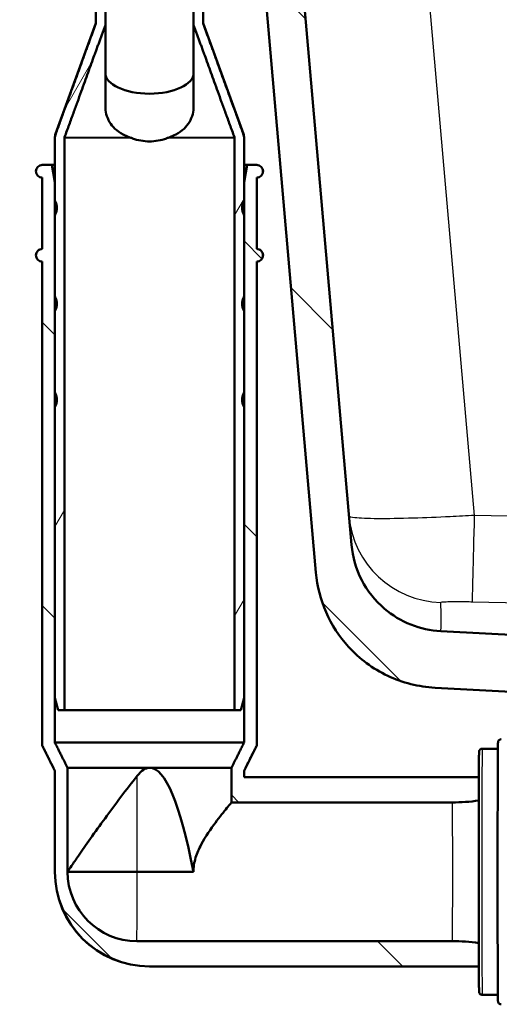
# Model space of a CAD drawing. Header units: millimetres. Extents: x 100 to 2000, y 93 to 2870.
# Tile 13 of 32: x 500 to 576, y 1499 to 1655. Entities that reach past the tile are written whole.
import ezdxf

# ---------------------------------------------------------------- set-up
doc = ezdxf.new("R2010")
doc.units = ezdxf.units.MM
doc.header["$LTSCALE"] = 10
for name, color, linetype, lineweight in [('Dimensions(ISO)', 7, 'Continuous', 25), ('Hatch', 7, 'Continuous', 9), ('Visible Edges(ISO)', 7, 'Continuous', 50), ('Visible Tangent Edges(ISO)', 7, 'Continuous', 25)]:
    doc.layers.add(name, color=color, linetype=linetype, lineweight=lineweight)
doc.styles.add('Text_3.5mm', font='arial.ttf', dxfattribs={"width": 0.9})
doc.dimstyles.new('KS-STANDARD', dxfattribs={"dimscale": 10, "dimtxt": 3.5, "dimasz": 2.5, "dimexe": 3.175, "dimexo": 0, "dimgap": 0.8, "dimtad": 1, "dimdec": 1, "dimrnd": 1e-08, "dimtxsty": 'Text_3.5mm', "dimcen": 0.09, "dimdle": 10, "dimclrd": 7, "dimclre": 7, "dimclrt": 7, "dimadec": 0, "dimazin": 2, "dimtfac": 0.714286, "dimtdec": 4, "dimtmove": 0, "dimatfit": 3, "dimfxl": 1, "dimtolj": 1, "dimlwd": 25, "dimlwe": 25, "dimarcsym": 0})
pattern_1 = [(135, (0, 0), (-22.45064, -22.45064), [])]

# ---------------------------------------------------------------- blocks, each defined once
blk = doc.blocks.new('*D11')
at = {"layer": 'Defpoints', "color": 0, "linetype": 'Continuous'}
for p in [(652.92, 2049.13), (400.52, 1756.84), (652.92, 1545.55)]:
    blk.add_point(p, dxfattribs=at)
at = {"layer": 'Dimensions(ISO)', "color": 7, "linetype": 'Continuous', "lineweight": 25}
for p, q in [((400.52, 1756.84), (400.52, 2080.88)), ((652.92, 1545.55), (652.92, 2080.88)), ((425.52, 2049.13), (627.92, 2049.13))]:
    blk.add_line(p, q, dxfattribs=at)
at = {"layer": 'Dimensions(ISO)', "color": 7, "linetype": 'Continuous'}
for points in [[(425.52, 2053.29), (425.52, 2044.96), (400.52, 2049.13)], [(627.92, 2053.29), (627.92, 2044.96), (652.92, 2049.13)]]:
    blk.add_solid(points, dxfattribs=at)
at = {"layer": 'Dimensions(ISO)', "color": 7, "linetype": 'Continuous', "lineweight": 25, "insert": (491.82, 2075), "char_height": 35, "attachment_point": 4, "style": 'Text_3.5mm'}
blk.add_mtext('\\A1;252', dxfattribs=at)

msp = doc.modelspace()

# ---------------------------------------------------------------- hatches: boundary and pattern name
at = {"layer": 'Hatch'}
h = msp.add_hatch(dxfattribs=at)
h.set_pattern_fill('ANSI31', color=256, scale=254, angle=90, style=0)
h.set_pattern_definition(pattern_1)
edge = h.paths.add_edge_path()
edge.add_line((529.11, 1729.85), (530.67, 1725.06))
edge.add_ellipse((435.56, 1694.16), major_axis=(30.9, -95.11), ratio=1, start_angle=86.8231, end_angle=90, ccw=False)
edge.add_ellipse((435.56, 1694.16), major_axis=(25.58, -96.67), ratio=1, start_angle=88.8178, end_angle=90, ccw=False)
edge.add_ellipse((435.56, 1694.16), major_axis=(23.58, -97.18), ratio=1, start_angle=88.4056, end_angle=90, ccw=False)
edge.add_line((533.36, 1715.03), (540.09, 1715.62))
edge.add_line((540.09, 1715.62), (540.03, 1716.22))
edge.add_line((540.03, 1716.22), (536.64, 1754.97))
edge.add_ellipse((535.15, 1754.84), major_axis=(-0.13, 1.49), ratio=1, start_angle=270, end_angle=355)
edge.add_line((535.15, 1756.34), (520.02, 1756.34))
edge.add_line((520.02, 1756.34), (520.02, 1750.34))
edge.add_line((520.02, 1750.34), (521.52, 1750.34))
edge.add_line((521.52, 1750.34), (525.52, 1750.34))
edge.add_ellipse((525.52, 1749.34), major_axis=(1, 0), ratio=1, start_angle=0, end_angle=90, ccw=False)
edge.add_line((526.52, 1749.34), (526.52, 1739.39))
edge.add_line((526.52, 1739.39), (528.81, 1730.85))
edge.add_ellipse((548.13, 1736.03), major_axis=(5.18, -19.32), ratio=1, start_angle=270, end_angle=273)
edge = h.paths.add_edge_path()
edge.add_line((592.92, 1540.65), (608.25, 1540.65))
edge.add_line((608.25, 1540.65), (608.12, 1542.59))
edge.add_ellipse((607.82, 1541.43), major_axis=(1.2, -0.04), ratio=1, start_angle=77.607, end_angle=90)
edge.add_line((607.86, 1542.63), (595.9, 1543.05))
edge.add_ellipse((595.91, 1543.15), major_axis=(-0.0999, 0.0035), ratio=1, start_angle=0, end_angle=90, ccw=False)
edge.add_line((595.81, 1543.15), (595.82, 1543.55))
edge.add_ellipse((595.92, 1543.55), major_axis=(0.0035, 0.0999), ratio=1, start_angle=2, end_angle=90, ccw=False)
edge.add_line((595.92, 1543.65), (608.04, 1543.65))
edge.add_line((608.04, 1543.65), (607.97, 1544.66))
edge.add_ellipse((606.98, 1544.59), major_axis=(-0.07, 0.998), ratio=1, start_angle=270, end_angle=341)
edge.add_line((607.24, 1545.55), (597.19, 1548.24))
edge.add_ellipse((597.45, 1549.21), major_axis=(-0.966, 0.259), ratio=1, start_angle=54.5, end_angle=90, ccw=False)
edge.add_line((596.68, 1548.57), (595.01, 1550.59))
edge.add_ellipse((595.78, 1551.23), major_axis=(-0.636, 0.772), ratio=1, start_angle=54.5, end_angle=90, ccw=False)
edge.add_line((594.79, 1551.16), (594.64, 1553.25))
edge.add_ellipse((591.15, 1553.01), major_axis=(-0.24, 3.49), ratio=1, start_angle=270, end_angle=353)
edge.add_line((591.33, 1556.51), (566.86, 1557.79))
edge.add_spline(control_points=[(566.86, 1557.79), (565.22, 1557.87), (563.62, 1558.23), (560.58, 1559.43), (559.17, 1560.28), (556.44, 1562.61), (555.21, 1564.15), (553.42, 1567.62), (552.87, 1569.51), (552.7, 1571.46)], knot_values=[-2.152597, -2.152597, -2.152597, -2.152597, -1.662265, -1.662265, -1.171933, -1.171933, -0.585967, -0.585967, 0, 0, 0, 0], degree=3, periodic=0)
edge.add_line((552.7, 1571.46), (542.3, 1690.32))
edge.add_line((542.3, 1690.32), (542.2, 1691.41))
edge.add_line((542.2, 1691.41), (542.18, 1691.71))
edge.add_line((542.18, 1691.71), (541.88, 1691.68))
edge.add_line((541.88, 1691.68), (538.79, 1691.41))
edge.add_line((538.79, 1691.41), (536.2, 1691.19))
edge.add_line((536.2, 1691.19), (547.06, 1567.05))
edge.add_spline(control_points=[(547.06, 1567.05), (547.25, 1564.88), (547.8, 1562.76), (549.55, 1558.77), (550.74, 1556.93), (553.97, 1553.39), (556.08, 1551.83), (560.79, 1549.6), (563.34, 1548.96), (565.94, 1548.82)], knot_values=[-2.870129, -2.870129, -2.870129, -2.870129, -2.216354, -2.216354, -1.562578, -1.562578, -0.781289, -0.781289, 0, 0, 0, 0], degree=3, periodic=0)
edge.add_line((565.94, 1548.82), (580.44, 1548.06))
edge.add_ellipse((579.92, 1538.08), major_axis=(9.99, -0.52), ratio=1, start_angle=37.8602, end_angle=90, ccw=False)
edge.add_ellipse((596.33, 1549.51), major_axis=(5.72, -8.21), ratio=1, start_angle=270, end_angle=302.2923)
edge.add_ellipse((592.92, 1540.15), major_axis=(0.143, 0.479), ratio=1, start_angle=16.5598, end_angle=90, ccw=False)
edge = h.paths.add_edge_path()
edge.add_line((712.92, 1540.65), (712.92, 1540.65))
edge.add_ellipse((712.92, 1540.15), major_axis=(0.5, 0), ratio=1, start_angle=16.5598, end_angle=90, ccw=False)
edge.add_ellipse((709.52, 1549.51), major_axis=(9.22, 3.88), ratio=1, start_angle=270, end_angle=302.2923)
edge.add_ellipse((725.93, 1538.08), major_axis=(5.72, 8.21), ratio=1, start_angle=37.8602, end_angle=90, ccw=False)
edge.add_line((725.41, 1548.06), (907.88, 1557.63))
edge.add_spline(control_points=[(907.88, 1557.63), (910.06, 1557.74), (912.2, 1558.21), (916.25, 1559.82), (918.13, 1560.95), (921.77, 1564.05), (923.41, 1566.11), (925.8, 1570.74), (926.53, 1573.26), (926.76, 1575.86)], knot_values=[-2.870129, -2.870129, -2.870129, -2.870129, -2.216354, -2.216354, -1.562578, -1.562578, -0.781289, -0.781289, 0, 0, 0, 0], degree=3, periodic=0)
edge.add_line((926.76, 1575.86), (937.87, 1702.88))
edge.add_ellipse((1037.49, 1694.16), major_axis=(8.72, 99.62), ratio=1, start_angle=77, end_angle=90, ccw=False)
edge.add_line((942.38, 1725.06), (943.94, 1729.85))
edge.add_ellipse((924.92, 1736.03), major_axis=(19.02, -6.18), ratio=1, start_angle=0, end_angle=3)
edge.add_line((944.23, 1730.85), (946.52, 1739.39))
edge.add_line((946.52, 1739.39), (946.52, 1749.34))
edge.add_ellipse((947.52, 1749.34), major_axis=(0, 1), ratio=1, start_angle=0, end_angle=90, ccw=False)
edge.add_line((947.52, 1750.34), (951.52, 1750.34))
edge.add_line((951.52, 1750.34), (953.02, 1750.34))
edge.add_line((953.02, 1750.34), (953.02, 1756.34))
edge.add_line((953.02, 1756.34), (937.9, 1756.34))
edge.add_ellipse((937.9, 1754.84), major_axis=(-1.5, 0), ratio=1, start_angle=270, end_angle=355)
edge.add_line((936.4, 1754.97), (921.12, 1580.26))
edge.add_spline(control_points=[(921.12, 1580.26), (920.98, 1578.64), (920.57, 1577.04), (919.26, 1574.05), (918.36, 1572.67), (915.94, 1570.02), (914.36, 1568.85), (910.82, 1567.18), (908.91, 1566.69), (906.96, 1566.59)], knot_values=[-2.152597, -2.152597, -2.152597, -2.152597, -1.662265, -1.662265, -1.171933, -1.171933, -0.585967, -0.585967, 0, 0, 0, 0], degree=3, periodic=0)
edge.add_line((906.96, 1566.59), (714.52, 1556.51))
edge.add_ellipse((714.7, 1553.01), major_axis=(-3.5, -0.18), ratio=1, start_angle=270, end_angle=353)
edge.add_line((711.21, 1553.25), (711.06, 1551.16))
edge.add_ellipse((710.06, 1551.23), major_axis=(-0.07, -0.998), ratio=1, start_angle=54.5, end_angle=90, ccw=False)
edge.add_line((710.84, 1550.59), (709.17, 1548.57))
edge.add_ellipse((708.4, 1549.21), major_axis=(-0.636, -0.772), ratio=1, start_angle=54.5, end_angle=90, ccw=False)
edge.add_line((708.66, 1548.24), (698.61, 1545.55))
edge.add_ellipse((698.87, 1544.59), major_axis=(-0.966, -0.259), ratio=1, start_angle=270, end_angle=341)
edge.add_line((697.87, 1544.66), (697.8, 1543.65))
edge.add_line((697.8, 1543.65), (709.93, 1543.65))
edge.add_ellipse((709.93, 1543.55), major_axis=(0.1, 0), ratio=1, start_angle=2, end_angle=90, ccw=False)
edge.add_line((710.03, 1543.55), (710.04, 1543.15))
edge.add_ellipse((709.94, 1543.15), major_axis=(0.0035, -0.0999), ratio=1, start_angle=0, end_angle=90, ccw=False)
edge.add_line((709.95, 1543.05), (697.99, 1542.63))
edge.add_ellipse((698.03, 1541.43), major_axis=(1.16, 0.3), ratio=1, start_angle=77.607, end_angle=90)
edge.add_line((697.73, 1542.59), (697.59, 1540.65))
edge.add_line((697.59, 1540.65), (712.92, 1540.65))
h = msp.add_hatch(dxfattribs=at)
h.set_pattern_fill('ANSI31', color=256, scale=254, angle=15, style=0)
h.set_pattern_definition([(60, (0, 0), (-27.4963, 15.875), [])])
edge = h.paths.add_edge_path()
edge.add_ellipse((529.78, 1683.44), major_axis=(0.2, 0), ratio=1, start_angle=270, end_angle=360)
edge.add_line((529.98, 1683.44), (529.98, 1685.04))
edge.add_ellipse((529.78, 1685.04), major_axis=(0, 0.2), ratio=1, start_angle=270, end_angle=360)
edge.add_line((529.78, 1685.24), (528.18, 1685.24))
edge.add_line((528.18, 1685.24), (527.68, 1685.24))
edge.add_line((527.68, 1685.24), (527.68, 1655.24))
edge.add_line((527.68, 1655.24), (527.68, 1653.81))
edge.add_spline(control_points=[(527.68, 1653.81), (529.89, 1647.74), (534.14, 1636.06)], knot_values=[0.212028, 0.212028, 0.212028, 2.040563, 2.040563, 2.040563], weights=[1.012567, 1.060473, 1.000021], degree=2, periodic=0)
edge.add_spline(control_points=[(534.14, 1636.06), (534.16, 1636.01), (534.17, 1635.95), (534.17, 1635.89)], knot_values=[-0.016372, -0.016372, -0.016372, -0.016372, 0, 0, 0, 0], degree=3, periodic=0)
edge.add_line((534.17, 1635.89), (534.17, 1545.24))
edge.add_line((534.17, 1545.24), (535.17, 1545.24))
edge.add_line((535.17, 1545.24), (535.67, 1547.24))
edge.add_line((535.67, 1547.24), (535.67, 1593.26))
edge.add_line((535.67, 1593.26), (535.67, 1595.64))
edge.add_line((535.67, 1595.64), (535.67, 1608.46))
edge.add_line((535.67, 1608.46), (535.67, 1610.84))
edge.add_line((535.67, 1610.84), (535.67, 1623.66))
edge.add_line((535.67, 1623.66), (535.67, 1626.04))
edge.add_line((535.67, 1626.04), (535.67, 1628.95))
edge.add_line((535.67, 1628.95), (535.67, 1635.89))
edge.add_spline(control_points=[(535.67, 1635.89), (535.67, 1636.11), (535.63, 1636.36), (535.55, 1636.57)], knot_values=[0, 0, 0, 0, 0.065486, 0.065486, 0.065486, 0.065486], degree=3, periodic=0)
edge.add_line((535.55, 1636.57), (529.18, 1654.08))
edge.add_line((529.18, 1654.08), (529.18, 1655.28))
edge.add_line((529.18, 1655.28), (529.18, 1657.24))
edge.add_line((529.18, 1657.24), (529.18, 1662.74))
edge.add_line((529.18, 1662.74), (529.18, 1664.74))
edge.add_line((529.18, 1664.74), (529.18, 1670.24))
edge.add_line((529.18, 1670.24), (529.18, 1672.24))
edge.add_line((529.18, 1672.24), (529.18, 1683.24))
edge.add_line((529.18, 1683.24), (529.78, 1683.24))
edge = h.paths.add_edge_path()
edge.add_ellipse((511.58, 1685.04), major_axis=(-0.2, 0), ratio=1, start_angle=270, end_angle=360)
edge.add_line((511.38, 1685.04), (511.38, 1683.44))
edge.add_ellipse((511.58, 1683.44), major_axis=(0, -0.2), ratio=1, start_angle=270, end_angle=360)
edge.add_line((511.58, 1683.24), (512.18, 1683.24))
edge.add_line((512.18, 1683.24), (512.18, 1679.27))
edge.add_line((512.18, 1679.27), (512.08, 1679.27))
edge.add_line((512.08, 1679.27), (512.08, 1679.21))
edge.add_line((512.08, 1679.21), (512.18, 1679.21))
edge.add_line((512.18, 1679.21), (512.18, 1676.95))
edge.add_line((512.18, 1676.95), (512.08, 1676.95))
edge.add_line((512.08, 1676.95), (512.08, 1676.89))
edge.add_line((512.08, 1676.89), (512.18, 1676.89))
edge.add_line((512.18, 1676.89), (512.18, 1676.33))
edge.add_line((512.18, 1676.33), (512.08, 1676.33))
edge.add_line((512.08, 1676.33), (512.08, 1676.27))
edge.add_line((512.08, 1676.27), (512.18, 1676.27))
edge.add_line((512.18, 1676.27), (512.18, 1674.32))
edge.add_line((512.18, 1674.32), (512.08, 1674.32))
edge.add_line((512.08, 1674.32), (512.08, 1674.26))
edge.add_line((512.08, 1674.26), (512.18, 1674.26))
edge.add_line((512.18, 1674.26), (512.18, 1673.64))
edge.add_line((512.18, 1673.64), (512.08, 1673.64))
edge.add_line((512.08, 1673.64), (512.08, 1673.59))
edge.add_line((512.08, 1673.59), (512.18, 1673.59))
edge.add_line((512.18, 1673.59), (512.18, 1672.24))
edge.add_line((512.18, 1672.24), (512.18, 1671.33))
edge.add_line((512.18, 1671.33), (512.08, 1671.33))
edge.add_line((512.08, 1671.33), (512.08, 1671.27))
edge.add_line((512.08, 1671.27), (512.18, 1671.27))
edge.add_line((512.18, 1671.27), (512.18, 1670.24))
edge.add_line((512.18, 1670.24), (512.18, 1664.74))
edge.add_line((512.18, 1664.74), (512.18, 1662.74))
edge.add_line((512.18, 1662.74), (512.18, 1657.24))
edge.add_line((512.18, 1657.24), (512.18, 1655.28))
edge.add_line((512.18, 1655.28), (512.18, 1654.08))
edge.add_spline(control_points=[(512.18, 1654.08), (509.86, 1647.71), (505.81, 1636.57)], knot_values=[1.18921, 1.18921, 1.18921, 2.735161, 2.735161, 2.735161], weights=[1.061668, 1.070924, 1.000031], degree=2, periodic=0)
edge.add_spline(control_points=[(505.81, 1636.57), (505.73, 1636.36), (505.68, 1636.11), (505.68, 1635.89)], knot_values=[-0.065486, -0.065486, -0.065486, -0.065486, 0, 0, 0, 0], degree=3, periodic=0)
edge.add_line((505.68, 1635.89), (505.68, 1628.95))
edge.add_line((505.68, 1628.95), (505.68, 1626.04))
edge.add_line((505.68, 1626.04), (505.68, 1623.66))
edge.add_line((505.68, 1623.66), (505.68, 1610.84))
edge.add_line((505.68, 1610.84), (505.68, 1608.46))
edge.add_line((505.68, 1608.46), (505.68, 1595.64))
edge.add_line((505.68, 1595.64), (505.68, 1593.26))
edge.add_line((505.68, 1593.26), (505.68, 1547.24))
edge.add_line((505.68, 1547.24), (506.18, 1545.24))
edge.add_line((506.18, 1545.24), (507.19, 1545.24))
edge.add_line((507.19, 1545.24), (507.19, 1635.89))
edge.add_spline(control_points=[(507.19, 1635.89), (507.19, 1635.95), (507.2, 1636.01), (507.22, 1636.06)], knot_values=[0, 0, 0, 0, 0.016372, 0.016372, 0.016372, 0.016372], degree=3, periodic=0)
edge.add_spline(control_points=[(507.22, 1636.06), (511.47, 1647.74), (513.68, 1653.81)], knot_values=[0.000317, 0.000317, 0.000317, 1.828851, 1.828851, 1.828851], weights=[1.000021, 1.060473, 1.012567], degree=2, periodic=0)
edge.add_line((513.68, 1653.81), (513.68, 1655.24))
edge.add_line((513.68, 1655.24), (513.68, 1657.24))
edge.add_line((513.68, 1657.24), (513.68, 1662.74))
edge.add_line((513.68, 1662.74), (513.68, 1664.74))
edge.add_line((513.68, 1664.74), (513.68, 1670.24))
edge.add_line((513.68, 1670.24), (513.68, 1672.24))
edge.add_line((513.68, 1672.24), (513.68, 1685.24))
edge.add_line((513.68, 1685.24), (511.58, 1685.24))
h = msp.add_hatch(dxfattribs=at)
h.set_pattern_fill('ANSI31', color=256, scale=254, angle=90, style=0)
h.set_pattern_definition(pattern_1)
edge = h.paths.add_edge_path()
edge.add_spline(control_points=[(503.68, 1631.65), (503.56, 1631.65), (503.42, 1631.62), (503.19, 1631.53), (503.06, 1631.45), (502.89, 1631.27), (502.81, 1631.15), (502.71, 1630.92), (502.68, 1630.77), (502.68, 1630.65), (502.68, 1630.53), (502.71, 1630.38), (502.81, 1630.15), (502.89, 1630.03), (503.06, 1629.86), (503.19, 1629.77), (503.42, 1629.68), (503.56, 1629.65), (503.68, 1629.65)], knot_values=[0.444351, 0.444351, 0.444351, 0.444351, 0.481389, 0.481389, 0.518421, 0.518421, 0.555446, 0.555446, 0.592467, 0.592467, 0.592467, 0.629488, 0.629488, 0.666514, 0.666514, 0.703546, 0.703546, 0.740583, 0.740583, 0.740583, 0.740583], degree=3, periodic=0)
edge.add_line((503.68, 1629.65), (503.68, 1618.35))
edge.add_spline(control_points=[(503.68, 1618.35), (503.56, 1618.35), (503.42, 1618.32), (503.19, 1618.23), (503.06, 1618.15), (502.89, 1617.97), (502.81, 1617.85), (502.71, 1617.62), (502.68, 1617.47), (502.68, 1617.35), (502.68, 1617.23), (502.71, 1617.08), (502.81, 1616.85), (502.89, 1616.73), (503.06, 1616.56), (503.19, 1616.47), (503.42, 1616.38), (503.56, 1616.35), (503.68, 1616.35)], knot_values=[0.444351, 0.444351, 0.444351, 0.444351, 0.481389, 0.481389, 0.518421, 0.518421, 0.555446, 0.555446, 0.592467, 0.592467, 0.592467, 0.629488, 0.629488, 0.666514, 0.666514, 0.703546, 0.703546, 0.740583, 0.740583, 0.740583, 0.740583], degree=3, periodic=0)
edge.add_line((503.68, 1616.35), (503.68, 1539.65))
edge.add_line((503.68, 1539.65), (505.68, 1535.65))
edge.add_line((505.68, 1535.65), (505.68, 1519.65))
edge.add_ellipse((520.68, 1519.65), major_axis=(0, -14.99), ratio=1, start_angle=270, end_angle=359.9954)
edge.add_line((520.68, 1504.66), (572.89, 1504.65))
edge.add_line((572.89, 1504.65), (572.89, 1504.65))
edge.add_spline(control_points=[(572.89, 1504.65), (572.89, 1505.51), (572.88, 1506.48), (572.88, 1507.81), (572.88, 1508.08), (572.88, 1508.36)], knot_values=[1.303196, 1.303196, 1.303196, 1.303196, 1.71709, 1.71709, 1.820704, 1.820704, 1.820704, 1.820704], degree=3, periodic=0)
edge.add_line((572.88, 1508.36), (572.88, 1508.36))
edge.add_spline(control_points=[(572.88, 1508.36), (571.45, 1508.56), (570.04, 1508.65), (568.71, 1508.65)], knot_values=[8.487344, 8.487344, 8.487344, 8.487344, 8.885908, 8.885908, 8.885908, 8.885908], degree=3, periodic=0)
edge.add_line((568.71, 1508.65), (518.68, 1508.66))
edge.add_ellipse((518.68, 1519.65), major_axis=(-10.99, 0), ratio=1, start_angle=0.0064, end_angle=90, ccw=False)
edge.add_line((507.69, 1519.65), (507.69, 1519.66))
edge.add_line((507.69, 1519.66), (507.69, 1536.12))
edge.add_line((507.69, 1536.12), (505.68, 1540.12))
edge.add_line((505.68, 1540.12), (505.68, 1547.24))
edge.add_line((505.68, 1547.24), (505.68, 1593.26))
edge.add_spline(control_points=[(505.68, 1593.26), (505.73, 1593.34), (505.76, 1593.42), (505.91, 1593.78), (505.98, 1594.14), (505.98, 1594.76), (505.91, 1595.12), (505.76, 1595.48), (505.73, 1595.56), (505.68, 1595.64)], knot_values=[0.623432, 0.623432, 0.623432, 0.623432, 0.648033, 0.648033, 0.740583, 0.740583, 0.833133, 0.833133, 0.857735, 0.857735, 0.857735, 0.857735], degree=3, periodic=0)
edge.add_line((505.68, 1595.64), (505.68, 1608.46))
edge.add_spline(control_points=[(505.68, 1608.46), (505.73, 1608.54), (505.76, 1608.62), (505.91, 1608.98), (505.98, 1609.34), (505.98, 1609.96), (505.91, 1610.32), (505.76, 1610.68), (505.73, 1610.76), (505.68, 1610.84)], knot_values=[0.623432, 0.623432, 0.623432, 0.623432, 0.648033, 0.648033, 0.740583, 0.740583, 0.833133, 0.833133, 0.857735, 0.857735, 0.857735, 0.857735], degree=3, periodic=0)
edge.add_line((505.68, 1610.84), (505.68, 1623.66))
edge.add_spline(control_points=[(505.68, 1623.66), (505.73, 1623.74), (505.76, 1623.82), (505.91, 1624.18), (505.98, 1624.54), (505.98, 1625.16), (505.91, 1625.52), (505.76, 1625.88), (505.73, 1625.96), (505.68, 1626.04)], knot_values=[0.623432, 0.623432, 0.623432, 0.623432, 0.648033, 0.648033, 0.740583, 0.740583, 0.833133, 0.833133, 0.857735, 0.857735, 0.857735, 0.857735], degree=3, periodic=0)
edge.add_line((505.68, 1626.04), (505.68, 1628.95))
edge.add_line((505.68, 1628.95), (505.21, 1631.65))
edge.add_line((505.21, 1631.65), (503.68, 1631.65))
edge = h.paths.add_edge_path()
edge.add_spline(control_points=[(537.67, 1629.65), (537.8, 1629.65), (537.94, 1629.68), (538.17, 1629.77), (538.29, 1629.86), (538.47, 1630.03), (538.55, 1630.15), (538.65, 1630.38), (538.67, 1630.53), (538.67, 1630.65), (538.67, 1630.77), (538.65, 1630.92), (538.55, 1631.15), (538.47, 1631.27), (538.29, 1631.45), (538.17, 1631.53), (537.94, 1631.62), (537.8, 1631.65), (537.67, 1631.65)], knot_values=[0.444351, 0.444351, 0.444351, 0.444351, 0.481389, 0.481389, 0.518421, 0.518421, 0.555446, 0.555446, 0.592467, 0.592467, 0.592467, 0.629488, 0.629488, 0.666514, 0.666514, 0.703546, 0.703546, 0.740583, 0.740583, 0.740583, 0.740583], degree=3, periodic=0)
edge.add_line((537.67, 1631.65), (536.15, 1631.65))
edge.add_line((536.15, 1631.65), (535.67, 1628.95))
edge.add_line((535.67, 1628.95), (535.67, 1626.04))
edge.add_spline(control_points=[(535.67, 1626.04), (535.63, 1625.96), (535.6, 1625.88), (535.45, 1625.52), (535.37, 1625.16), (535.37, 1624.54), (535.45, 1624.18), (535.6, 1623.82), (535.63, 1623.74), (535.67, 1623.66)], knot_values=[0.623432, 0.623432, 0.623432, 0.623432, 0.648033, 0.648033, 0.740583, 0.740583, 0.833133, 0.833133, 0.857735, 0.857735, 0.857735, 0.857735], degree=3, periodic=0)
edge.add_line((535.67, 1623.66), (535.67, 1610.84))
edge.add_spline(control_points=[(535.67, 1610.84), (535.63, 1610.76), (535.6, 1610.68), (535.45, 1610.32), (535.37, 1609.96), (535.37, 1609.34), (535.45, 1608.98), (535.6, 1608.62), (535.63, 1608.54), (535.67, 1608.46)], knot_values=[0.623432, 0.623432, 0.623432, 0.623432, 0.648033, 0.648033, 0.740583, 0.740583, 0.833133, 0.833133, 0.857735, 0.857735, 0.857735, 0.857735], degree=3, periodic=0)
edge.add_line((535.67, 1608.46), (535.67, 1595.64))
edge.add_spline(control_points=[(535.67, 1595.64), (535.63, 1595.56), (535.6, 1595.48), (535.45, 1595.12), (535.37, 1594.76), (535.37, 1594.14), (535.45, 1593.78), (535.6, 1593.42), (535.63, 1593.34), (535.67, 1593.26)], knot_values=[0.623432, 0.623432, 0.623432, 0.623432, 0.648033, 0.648033, 0.740583, 0.740583, 0.833133, 0.833133, 0.857735, 0.857735, 0.857735, 0.857735], degree=3, periodic=0)
edge.add_line((535.67, 1593.26), (535.67, 1547.24))
edge.add_line((535.67, 1547.24), (535.67, 1540.12))
edge.add_line((535.67, 1540.12), (533.67, 1536.12))
edge.add_line((533.67, 1536.12), (533.67, 1530.65))
edge.add_line((533.67, 1530.65), (568.71, 1530.65))
edge.add_spline(control_points=[(568.71, 1530.65), (570.04, 1530.65), (571.45, 1530.74), (572.88, 1530.94)], knot_values=[8.885991, 8.885991, 8.885991, 8.885991, 9.284555, 9.284555, 9.284555, 9.284555], degree=3, periodic=0)
edge.add_line((572.88, 1530.94), (572.88, 1530.94))
edge.add_spline(control_points=[(572.88, 1530.94), (572.88, 1532.33), (572.89, 1533.59), (572.89, 1534.65), (572.89, 1534.65), (572.89, 1534.65)], knot_values=[4.22788, 4.22788, 4.22788, 4.22788, 4.744987, 4.744987, 4.745124, 4.745124, 4.745124, 4.745124], degree=3, periodic=0)
edge.add_line((572.89, 1534.65), (535.67, 1534.65))
edge.add_line((535.67, 1534.65), (535.67, 1535.65))
edge.add_line((535.67, 1535.65), (537.67, 1539.65))
edge.add_line((537.67, 1539.65), (537.67, 1616.35))
edge.add_spline(control_points=[(537.67, 1616.35), (537.8, 1616.35), (537.94, 1616.38), (538.17, 1616.47), (538.29, 1616.56), (538.47, 1616.73), (538.55, 1616.85), (538.65, 1617.08), (538.67, 1617.23), (538.67, 1617.35), (538.67, 1617.47), (538.65, 1617.62), (538.55, 1617.85), (538.47, 1617.97), (538.29, 1618.15), (538.17, 1618.23), (537.94, 1618.32), (537.8, 1618.35), (537.67, 1618.35)], knot_values=[0.444351, 0.444351, 0.444351, 0.444351, 0.481389, 0.481389, 0.518421, 0.518421, 0.555446, 0.555446, 0.592467, 0.592467, 0.592467, 0.629488, 0.629488, 0.666514, 0.666514, 0.703546, 0.703546, 0.740583, 0.740583, 0.740583, 0.740583], degree=3, periodic=0)
edge.add_line((537.67, 1618.35), (537.67, 1629.65))

# ---------------------------------------------------------------- linework, layer by layer
at = {"layer": 'Visible Edges(ISO)'}
for p, q in [((552.7, 1571.46), (542.18, 1691.71)), ((536.2, 1691.19), (547.06, 1567.05)), ((513.68, 1653.81), (513.68, 1685.24)), ((527.68, 1685.24), (527.68, 1653.81)), ((529.18, 1654.08), (529.18, 1683.24)), ((512.18, 1671.27), (512.18, 1654.08)), ((512.18, 1654.1), (505.8, 1636.57)), ((529.18, 1654.1), (535.56, 1636.57)), ((513.68, 1653.81), (513.68, 1641.03)), ((527.68, 1641.03), (527.68, 1653.81)), ((505.68, 1635.89), (505.68, 1547.24)), ((505.68, 1628.98), (505.68, 1635.89)), ((507.19, 1545.24), (507.19, 1635.89)), ((534.17, 1635.89), (534.17, 1545.24)), ((535.67, 1547.24), (535.67, 1635.89)), ((535.68, 1628.98), (535.68, 1635.89)), ((505.21, 1631.65), (503.68, 1631.65)), ((503.68, 1631.65), (503.68, 1631.65)), ((505.68, 1628.95), (505.21, 1631.65)), ((505.21, 1631.65), (505.68, 1631.65)), ((536.15, 1631.65), (535.67, 1628.95)), ((535.68, 1631.65), (536.15, 1631.65)), ((537.67, 1631.65), (536.15, 1631.65)), ((537.67, 1631.65), (537.68, 1631.65)), ((503.68, 1629.65), (503.68, 1618.35)), ((503.68, 1629.65), (503.68, 1629.65)), ((503.68, 1629.65), (503.68, 1618.35)), ((505.68, 1626.04), (505.68, 1628.95)), ((535.67, 1628.95), (535.67, 1626.04)), ((537.67, 1618.35), (537.67, 1629.65)), ((537.67, 1629.65), (537.68, 1629.65)), ((537.68, 1629.65), (537.68, 1618.35)), ((505.68, 1610.84), (505.68, 1623.66)), ((535.67, 1623.66), (535.67, 1610.84)), ((503.68, 1618.35), (503.68, 1618.35)), ((537.67, 1618.35), (537.68, 1618.35)), ((503.68, 1616.35), (503.68, 1539.65)), ((503.68, 1616.35), (503.68, 1616.35)), ((503.68, 1616.35), (503.68, 1539.65)), ((537.67, 1539.65), (537.67, 1616.35)), ((537.67, 1616.35), (537.68, 1616.35)), ((537.68, 1616.35), (537.68, 1539.65)), ((505.68, 1595.64), (505.68, 1608.46)), ((535.67, 1608.46), (535.67, 1595.64)), ((505.68, 1540.12), (505.68, 1593.26)), ((535.67, 1593.26), (535.67, 1540.12)), ((591.33, 1556.51), (566.86, 1557.79)), ((565.94, 1548.82), (580.44, 1548.06)), ((505.68, 1547.24), (506.18, 1545.24)), ((506.18, 1545.24), (505.68, 1547.22)), ((535.17, 1545.24), (535.67, 1547.24)), ((535.18, 1545.24), (535.67, 1547.22)), ((506.18, 1545.24), (507.19, 1545.24)), ((506.18, 1545.24), (506.18, 1545.24)), ((534.17, 1545.24), (507.19, 1545.24)), ((534.17, 1545.24), (535.17, 1545.24)), ((535.18, 1545.24), (535.17, 1545.24)), ((505.68, 1540.12), (535.67, 1540.12)), ((503.68, 1539.65), (503.68, 1539.65)), ((505.68, 1535.65), (503.68, 1539.65)), ((535.68, 1535.65), (537.68, 1539.65)), ((537.67, 1539.65), (537.68, 1539.65)), ((573.42, 1539.15), (575.91, 1539.15)), ((505.68, 1535.65), (505.68, 1519.65)), ((505.68, 1535.65), (505.68, 1535.65)), ((505.68, 1535.65), (505.68, 1519.65)), ((507.69, 1519.66), (507.69, 1536.12)), ((507.69, 1536.12), (520.72, 1536.12)), ((520.72, 1536.12), (533.67, 1536.12)), ((533.67, 1536.12), (533.67, 1530.65)), ((535.67, 1534.65), (535.67, 1535.65)), ((535.67, 1535.65), (535.68, 1535.65)), ((535.68, 1535.65), (535.68, 1534.65)), ((535.68, 1534.65), (572.89, 1534.65)), ((507.69, 1519.65), (518.71, 1519.65)), ((527.64, 1519.65), (518.71, 1519.65)), ((520.68, 1504.65), (572.89, 1504.65)), ((573.42, 1500.15), (575.91, 1500.15))]:
    msp.add_line(p, q, dxfattribs=at)
for centre, radius, start, end in [((507.68, 1635.89), 2, 160, 180), ((533.68, 1635.89), 2, 0, 20), ((503.68, 1630.65), 1, 90, 270), ((537.68, 1630.65), 1, 270, 90), ((503.68, 1617.35), 1, 90, 270), ((537.68, 1617.35), 1, 270, 90), ((520.68, 1519.65), 14.99, 180, 269.9954), ((520.68, 1519.65), 15, 180, 270), ((518.68, 1519.65), 10.99, 180, 269.9936)]:
    msp.add_arc(centre, radius, start, end, dxfattribs=at)
for centre, major_axis, ratio, start_param, end_param in [((520.68, 1646.21), (7, 0), 0.466308, 3.141593, 6.283185), ((520.68, 1429.05), (0.04, 107.07), 0.121417, 0.000045, 0.154505), ((520.68, 1429.05), (0.04, 107.07), 0.121417, 5.721161, 6.283231), ((520.68, 1519.65), (15, 15), 0.001512, 0.001512, 0.025157)]:
    msp.add_ellipse(centre, major_axis=major_axis, ratio=ratio, start_param=start_param, end_param=end_param, dxfattribs=at)
for points, weights in [([(512.18, 1654.08), (509.86, 1647.71), (505.81, 1636.57)], [1.06166769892, 1.07092393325, 1.0000306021]), ([(535.55, 1636.57), (531.5, 1647.71), (529.18, 1654.08)], [1.0000306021, 1.07092393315, 1.06166769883]), ([(507.22, 1636.06), (511.47, 1647.74), (513.68, 1653.81)], [1.00002093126, 1.06047297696, 1.0125668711]), ([(527.68, 1653.81), (529.89, 1647.74), (534.14, 1636.06)], [1.0125668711, 1.06047297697, 1.00002093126]), ([(507.69, 1536.12), (506.76, 1537.98), (505.68, 1540.12)], [1, 1.00256293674, 1]), ([(535.67, 1540.12), (534.6, 1537.98), (533.67, 1536.12)], [1, 1.00256293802, 1]), ([(503.68, 1539.65), (504.75, 1537.53), (505.68, 1535.65)], [1, 1.00196010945, 1]), ([(535.67, 1535.65), (536.61, 1537.53), (537.67, 1539.65)], [1, 1.00196010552, 1]), ([(572.89, 1534.65), (554.28, 1534.65), (535.67, 1534.65)], [0.999979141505, 0.999976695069, 0.999988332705]), ([(533.67, 1530.65), (551.19, 1530.65), (568.71, 1530.65)], [0.999990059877, 0.999983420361, 1]), ([(507.69, 1519.65), (507.69, 1519.66), (507.69, 1519.66)], [1.00000153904, 1.00000391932, 1.00000629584]), ([(568.71, 1508.65), (543.69, 1508.66), (518.68, 1508.66)], [1, 0.999976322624, 1]), ([(520.68, 1504.66), (546.78, 1504.65), (572.89, 1504.65)], [1, 0.999975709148, 0.999979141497])]:
    msp.add_rational_spline(points, weights, degree=2, dxfattribs=at)
for points, knots in [([(513.68, 1641.03), (513.68, 1640.57), (513.73, 1640.13), (514.06, 1638.8), (514.54, 1638.01), (515.55, 1637.06), (516.01, 1636.74), (516.81, 1636.32), (517.13, 1636.18), (517.46, 1636.06)], [2.1653444, 2.1653444, 2.1653444, 2.1653444, 2.3102214, 2.3102214, 2.6235041, 2.6235041, 2.7983224, 2.7983224, 2.9026922, 2.9026922, 2.9026922, 2.9026922]), ([(527.68, 1641.03), (527.68, 1640.57), (527.63, 1640.13), (527.3, 1638.8), (526.81, 1638.01), (525.81, 1637.06), (525.35, 1636.74), (524.54, 1636.32), (524.22, 1636.18), (523.9, 1636.06)], [0.1684056, 0.1684056, 0.1684056, 0.1684056, 0.3132826, 0.3132826, 0.6265653, 0.6265653, 0.8013836, 0.8013836, 0.9057534, 0.9057534, 0.9057534, 0.9057534]), ([(520.68, 1635.39), (519.79, 1635.39), (518.85, 1635.54), (517.96, 1635.87), (517.94, 1635.88), (517.92, 1635.89)], [1.1326138, 1.1326138, 1.1326138, 1.1326138, 1.3984488, 1.3984488, 1.4049891, 1.4049891, 1.4049891, 1.4049891]), ([(523.44, 1635.89), (523.41, 1635.88), (523.39, 1635.87), (522.51, 1635.54), (521.57, 1635.39), (520.68, 1635.39)], [0.8602385, 0.8602385, 0.8602385, 0.8602385, 0.8667788, 0.8667788, 1.1326138, 1.1326138, 1.1326138, 1.1326138]), ([(503.68, 1631.65), (503.56, 1631.65), (503.42, 1631.62), (503.19, 1631.53), (503.06, 1631.45), (502.89, 1631.27), (502.81, 1631.15), (502.71, 1630.92), (502.68, 1630.77), (502.68, 1630.65), (502.68, 1630.53), (502.71, 1630.38), (502.81, 1630.15), (502.89, 1630.03), (503.06, 1629.86), (503.19, 1629.77), (503.42, 1629.68), (503.56, 1629.65), (503.68, 1629.65)], [0.4443515, 0.4443515, 0.4443515, 0.4443515, 0.4813888, 0.4813888, 0.5184205, 0.5184205, 0.5554462, 0.5554462, 0.5924673, 0.5924673, 0.5924673, 0.6294883, 0.6294883, 0.666514, 0.666514, 0.7035458, 0.7035458, 0.7405831, 0.7405831, 0.7405831, 0.7405831]), ([(537.67, 1629.65), (537.8, 1629.65), (537.94, 1629.68), (538.17, 1629.77), (538.29, 1629.86), (538.47, 1630.03), (538.55, 1630.15), (538.65, 1630.38), (538.67, 1630.53), (538.67, 1630.65), (538.67, 1630.77), (538.65, 1630.92), (538.55, 1631.15), (538.47, 1631.27), (538.29, 1631.45), (538.17, 1631.53), (537.94, 1631.62), (537.8, 1631.65), (537.67, 1631.65)], [0.4443515, 0.4443515, 0.4443515, 0.4443515, 0.4813888, 0.4813888, 0.5184205, 0.5184205, 0.5554462, 0.5554462, 0.5924673, 0.5924673, 0.5924673, 0.6294883, 0.6294883, 0.666514, 0.666514, 0.7035458, 0.7035458, 0.7405831, 0.7405831, 0.7405831, 0.7405831]), ([(505.68, 1623.66), (505.73, 1623.74), (505.76, 1623.82), (505.91, 1624.18), (505.98, 1624.54), (505.98, 1625.16), (505.91, 1625.52), (505.76, 1625.88), (505.73, 1625.96), (505.68, 1626.04)], [0.6234316, 0.6234316, 0.6234316, 0.6234316, 0.6480329, 0.6480329, 0.7405831, 0.7405831, 0.8331332, 0.8331332, 0.8577345, 0.8577345, 0.8577345, 0.8577345]), ([(535.67, 1626.04), (535.63, 1625.96), (535.6, 1625.88), (535.45, 1625.52), (535.37, 1625.16), (535.37, 1624.54), (535.45, 1624.18), (535.6, 1623.82), (535.63, 1623.74), (535.67, 1623.66)], [0.6234316, 0.6234316, 0.6234316, 0.6234316, 0.6480329, 0.6480329, 0.7405831, 0.7405831, 0.8331332, 0.8331332, 0.8577345, 0.8577345, 0.8577345, 0.8577345]), ([(503.68, 1618.35), (503.56, 1618.35), (503.42, 1618.32), (503.19, 1618.23), (503.06, 1618.15), (502.89, 1617.97), (502.81, 1617.85), (502.71, 1617.62), (502.68, 1617.47), (502.68, 1617.35), (502.68, 1617.23), (502.71, 1617.08), (502.81, 1616.85), (502.89, 1616.73), (503.06, 1616.56), (503.19, 1616.47), (503.42, 1616.38), (503.56, 1616.35), (503.68, 1616.35)], [0.4443515, 0.4443515, 0.4443515, 0.4443515, 0.4813888, 0.4813888, 0.5184205, 0.5184205, 0.5554462, 0.5554462, 0.5924673, 0.5924673, 0.5924673, 0.6294883, 0.6294883, 0.666514, 0.666514, 0.7035458, 0.7035458, 0.7405831, 0.7405831, 0.7405831, 0.7405831]), ([(537.67, 1616.35), (537.8, 1616.35), (537.94, 1616.38), (538.17, 1616.47), (538.29, 1616.56), (538.47, 1616.73), (538.55, 1616.85), (538.65, 1617.08), (538.67, 1617.23), (538.67, 1617.35), (538.67, 1617.47), (538.65, 1617.62), (538.55, 1617.85), (538.47, 1617.97), (538.29, 1618.15), (538.17, 1618.23), (537.94, 1618.32), (537.8, 1618.35), (537.67, 1618.35)], [0.4443515, 0.4443515, 0.4443515, 0.4443515, 0.4813888, 0.4813888, 0.5184205, 0.5184205, 0.5554462, 0.5554462, 0.5924673, 0.5924673, 0.5924673, 0.6294883, 0.6294883, 0.666514, 0.666514, 0.7035458, 0.7035458, 0.7405831, 0.7405831, 0.7405831, 0.7405831]), ([(505.68, 1608.46), (505.73, 1608.54), (505.76, 1608.62), (505.91, 1608.98), (505.98, 1609.34), (505.98, 1609.96), (505.91, 1610.32), (505.76, 1610.68), (505.73, 1610.76), (505.68, 1610.84)], [0.6234316, 0.6234316, 0.6234316, 0.6234316, 0.6480329, 0.6480329, 0.7405831, 0.7405831, 0.8331332, 0.8331332, 0.8577345, 0.8577345, 0.8577345, 0.8577345]), ([(535.67, 1610.84), (535.63, 1610.76), (535.6, 1610.68), (535.45, 1610.32), (535.37, 1609.96), (535.37, 1609.34), (535.45, 1608.98), (535.6, 1608.62), (535.63, 1608.54), (535.67, 1608.46)], [0.6234316, 0.6234316, 0.6234316, 0.6234316, 0.6480329, 0.6480329, 0.7405831, 0.7405831, 0.8331332, 0.8331332, 0.8577345, 0.8577345, 0.8577345, 0.8577345]), ([(505.68, 1593.26), (505.73, 1593.34), (505.76, 1593.42), (505.91, 1593.78), (505.98, 1594.14), (505.98, 1594.76), (505.91, 1595.12), (505.76, 1595.48), (505.73, 1595.56), (505.68, 1595.64)], [0.6234316, 0.6234316, 0.6234316, 0.6234316, 0.6480329, 0.6480329, 0.7405831, 0.7405831, 0.8331332, 0.8331332, 0.8577345, 0.8577345, 0.8577345, 0.8577345]), ([(535.67, 1595.64), (535.63, 1595.56), (535.6, 1595.48), (535.45, 1595.12), (535.37, 1594.76), (535.37, 1594.14), (535.45, 1593.78), (535.6, 1593.42), (535.63, 1593.34), (535.67, 1593.26)], [0.6234316, 0.6234316, 0.6234316, 0.6234316, 0.6480329, 0.6480329, 0.7405831, 0.7405831, 0.8331332, 0.8331332, 0.8577345, 0.8577345, 0.8577345, 0.8577345]), ([(566.86, 1557.79), (565.22, 1557.87), (563.62, 1558.23), (560.58, 1559.43), (559.17, 1560.28), (556.44, 1562.61), (555.21, 1564.15), (553.42, 1567.62), (552.87, 1569.51), (552.7, 1571.46)], [-2.152597, -2.152597, -2.152597, -2.152597, -1.662265, -1.662265, -1.171933, -1.171933, -0.585967, -0.585967, 0, 0, 0, 0]), ([(547.06, 1567.05), (547.25, 1564.88), (547.8, 1562.76), (549.55, 1558.77), (550.74, 1556.93), (553.97, 1553.39), (556.08, 1551.83), (560.79, 1549.6), (563.34, 1548.96), (565.94, 1548.82)], [-2.870129, -2.870129, -2.870129, -2.870129, -2.216354, -2.216354, -1.562578, -1.562578, -0.781289, -0.781289, 0, 0, 0, 0]), ([(576.42, 1498.65), (576.37, 1498.65), (576.31, 1498.66), (576.21, 1498.7), (576.16, 1498.72), (576.08, 1498.78), (576.04, 1498.82), (576, 1498.88), (575.99, 1498.9), (575.97, 1498.93), (575.97, 1498.95), (575.95, 1498.98), (575.95, 1499), (575.94, 1499.03), (575.94, 1499.04), (575.93, 1499.07), (575.93, 1499.08), (575.93, 1499.1), (575.93, 1499.11), (575.92, 1499.15), (575.92, 1499.16), (575.92, 1499.26), (575.91, 1499.38), (575.91, 1500.03), (575.9, 1500.96), (575.89, 1503.4), (575.88, 1504.87), (575.87, 1508.22), (575.87, 1510.15), (575.86, 1514.2), (575.86, 1516.39), (575.86, 1520.74), (575.86, 1522.96), (575.87, 1527.16), (575.87, 1529.19), (575.88, 1532.82), (575.88, 1534.46), (575.89, 1537.14), (575.9, 1538.22), (575.91, 1539.69), (575.89, 1539.89), (575.93, 1540.22), (575.93, 1540.24), (575.94, 1540.29), (575.95, 1540.3), (575.96, 1540.34), (575.97, 1540.36), (575.99, 1540.4), (576.01, 1540.43), (576.04, 1540.48), (576.07, 1540.51), (576.13, 1540.56), (576.18, 1540.59), (576.27, 1540.63), (576.32, 1540.64), (576.39, 1540.65), (576.41, 1540.65), (576.42, 1540.65)], [0, 0, 0, 0, 0.016471, 0.016471, 0.032619, 0.032619, 0.048659, 0.048659, 0.055797, 0.055797, 0.06143, 0.06143, 0.070562, 0.070562, 0.079225, 0.079225, 0.092341, 0.092341, 0.120451, 0.120451, 0.204648, 0.204648, 0.457584, 0.457584, 1.188758, 1.188758, 1.842383, 1.842383, 2.495962, 2.495962, 3.149316, 3.149316, 3.802624, 3.802624, 4.455927, 4.455927, 5.109261, 5.109261, 5.762715, 5.762715, 6.416127, 6.416127, 6.444628, 6.444628, 6.45034, 6.45034, 6.459573, 6.459573, 6.468187, 6.468187, 6.479628, 6.479628, 6.494241, 6.494241, 6.510197, 6.510197, 6.515528, 6.515528, 6.515528, 6.515528]), ([(573.42, 1500.15), (573.37, 1500.15), (573.31, 1500.16), (573.21, 1500.2), (573.16, 1500.22), (573.08, 1500.28), (573.04, 1500.32), (573, 1500.38), (572.99, 1500.4), (572.97, 1500.44), (572.97, 1500.45), (572.95, 1500.49), (572.95, 1500.51), (572.94, 1500.53), (572.94, 1500.55), (572.93, 1500.57), (572.93, 1500.58), (572.93, 1500.6), (572.93, 1500.61), (572.92, 1500.65), (572.92, 1500.66), (572.92, 1500.76), (572.92, 1500.86), (572.91, 1501.47), (572.9, 1502.34), (572.89, 1503.89), (572.89, 1504.26), (572.89, 1505.51), (572.88, 1506.48), (572.88, 1507.81), (572.88, 1508.08), (572.88, 1509.71), (572.87, 1511.21), (572.87, 1514.65), (572.87, 1516.68), (572.87, 1520.71), (572.87, 1522.76), (572.87, 1526.66), (572.87, 1528.54), (572.88, 1530.46), (572.88, 1530.7), (572.88, 1532.33), (572.89, 1533.59), (572.89, 1534.65), (572.89, 1534.65), (572.89, 1535.89), (572.9, 1536.88), (572.91, 1537.93), (572.91, 1538.2), (572.92, 1538.48), (572.92, 1538.55), (572.92, 1538.63), (572.92, 1538.65), (572.92, 1538.69), (572.92, 1538.7), (572.93, 1538.73), (572.93, 1538.75), (572.94, 1538.77), (572.94, 1538.79), (572.96, 1538.83), (572.97, 1538.86), (572.99, 1538.9), (573.01, 1538.93), (573.04, 1538.98), (573.07, 1539.01), (573.13, 1539.06), (573.18, 1539.09), (573.27, 1539.13), (573.32, 1539.14), (573.39, 1539.15), (573.41, 1539.15), (573.42, 1539.15)], [0, 0, 0, 0, 0.016435, 0.016435, 0.032552, 0.032552, 0.048577, 0.048577, 0.055773, 0.055773, 0.061455, 0.061455, 0.070462, 0.070462, 0.07872, 0.07872, 0.091011, 0.091011, 0.116975, 0.116975, 0.194742, 0.194742, 0.428346, 0.428346, 1.111266, 1.111266, 1.303196, 1.303196, 1.71709, 1.71709, 1.820704, 1.820704, 2.32287, 2.32287, 2.928428, 2.928428, 3.533941, 3.533941, 4.139448, 4.139448, 4.22788, 4.22788, 4.744987, 4.744987, 4.745124, 4.745124, 5.350648, 5.350648, 5.678055, 5.678055, 5.841926, 5.841926, 5.922517, 5.922517, 5.962822, 5.962822, 5.974514, 5.974514, 5.984341, 5.984341, 5.994, 5.994, 6.002378, 6.002378, 6.013964, 6.013964, 6.028675, 6.028675, 6.04463, 6.04463, 6.049741, 6.049741, 6.049741, 6.049741]), ([(507.69, 1519.66), (507.69, 1519.67), (507.71, 1519.7), (507.83, 1519.87), (508.04, 1520.18), (508.64, 1521.06), (509.02, 1521.62), (509.97, 1523), (510.62, 1523.93), (512.04, 1525.93), (512.82, 1527.01), (515.25, 1530.34), (517.03, 1532.69), (518.72, 1534.85)], [3.823963, 3.823963, 3.823963, 3.823963, 3.906861, 3.906861, 4.198325, 4.198325, 4.489788, 4.489788, 4.902854, 4.902854, 5.315921, 5.315921, 6.142053, 6.142053, 6.142053, 6.142053]), ([(533.68, 1530.65), (533.68, 1530.65), (533.62, 1530.58), (533.37, 1530.28), (533.19, 1530.05), (532.48, 1529.19), (531.8, 1528.35), (530.4, 1526.47), (529.56, 1525.28), (528.52, 1523.3), (528.21, 1522.61), (527.77, 1521.17), (527.64, 1520.42), (527.64, 1519.65)], [-1.803736, -1.803736, -1.803736, -1.803736, -1.583476, -1.583476, -1.363217, -1.363217, -0.922698, -0.922698, -0.461349, -0.461349, -0.230675, -0.230675, 0, 0, 0, 0])]:
    msp.add_open_spline(points, degree=3, knots=knots, dxfattribs=at)
for points in [[(505.81, 1636.57), (505.73, 1636.36), (505.68, 1636.11), (505.68, 1635.89)], [(507.19, 1635.89), (507.19, 1635.95), (507.2, 1636.01), (507.22, 1636.06)], [(517.92, 1635.89), (517.78, 1635.95), (517.62, 1636), (517.46, 1636.06)], [(523.9, 1636.06), (523.74, 1636), (523.58, 1635.95), (523.44, 1635.89)], [(534.14, 1636.06), (534.16, 1636.01), (534.17, 1635.95), (534.17, 1635.89)], [(535.67, 1635.89), (535.67, 1636.11), (535.63, 1636.36), (535.55, 1636.57)], [(568.71, 1530.65), (570.04, 1530.65), (571.45, 1530.74), (572.88, 1530.94)], [(572.88, 1508.36), (571.45, 1508.56), (570.04, 1508.65), (568.71, 1508.65)]]:
    msp.add_open_spline(points, degree=3, dxfattribs=at)
at = {"layer": 'Visible Tangent Edges(ISO)'}
for p, q in [((572.22, 1576.12), (556.57, 1754.97)), ((505.68, 1635.89), (505.68, 1635.89)), ((505.8, 1636.57), (505.81, 1636.57)), ((517.92, 1635.89), (507.19, 1635.89)), ((507.22, 1636.06), (517.46, 1636.06)), ((534.17, 1635.89), (523.44, 1635.89)), ((523.9, 1636.06), (534.14, 1636.06)), ((535.55, 1636.57), (535.56, 1636.57)), ((535.68, 1635.89), (535.67, 1635.89)), ((518.71, 1519.65), (518.72, 1534.85)), ((505.68, 1519.65), (505.68, 1519.65))]:
    msp.add_line(p, q, dxfattribs=at)
for centre, major_axis, ratio, start_param, end_param in [((567.24, 1577.32), (-14.94, -1.31), 0.998956, 0, 1.457568), ((572.22, 1577.42), (-0.37, -15), 0.002133, 0.046391, 1.483556), ((573.42, 1519.65), (0, -19.5), 0.003025, 3.141593, 6.283185), ((568.71, 1519.65), (0, 11), 0.003025, 3.164751, 6.260027), ((518.68, 1519.65), (0, -11), 0.003025, 0.036921, 1.570796), ((520.68, 1519.65), (0, -15), 0.003025, 6.256515, 6.283185)]:
    msp.add_ellipse(centre, major_axis=major_axis, ratio=ratio, start_param=start_param, end_param=end_param, dxfattribs=at)
for points, knots in [([(901.38, 1582.33), (864.64, 1580.7), (827.89, 1579.14), (773.04, 1577.22), (754.95, 1576.65), (709.81, 1575.52), (682.77, 1575.1), (627.89, 1575.05), (600.05, 1575.44), (572.22, 1576.12)], [-32.929699, -32.929699, -32.929699, -32.929699, -21.896501, -21.896501, -16.46485, -16.46485, -8.352711, -8.352711, 0, 0, 0, 0]), ([(572.22, 1576.12), (570.93, 1576.04), (569.63, 1575.97), (566.34, 1575.81), (564.37, 1575.74), (560.38, 1575.62), (558.44, 1575.59), (555.25, 1575.61), (554.01, 1575.66), (552.63, 1575.81), (552.31, 1575.9), (552.3, 1576.01)], [0, 0, 0, 0, 0.0974604, 0.0974604, 0.2533969, 0.2533969, 0.440091, 0.440091, 0.6307391, 0.6307391, 0.7837665, 0.7837665, 0.7837665, 0.7837665]), ([(571.85, 1562.44), (599.78, 1561.77), (627.76, 1561.37), (682.93, 1561.43), (710.1, 1561.84), (755.38, 1562.98), (773.53, 1563.55), (828.49, 1565.47), (865.27, 1567.02), (902.04, 1568.66)], [0, 0, 0, 0, 8.352711, 8.352711, 16.46485, 16.46485, 21.896501, 21.896501, 32.929699, 32.929699, 32.929699, 32.929699]), ([(566.85, 1562.34), (566.85, 1562.36), (566.93, 1562.38), (567.27, 1562.43), (567.58, 1562.44), (568.38, 1562.47), (568.87, 1562.47), (569.87, 1562.48), (570.37, 1562.47), (571.2, 1562.46), (571.53, 1562.45), (571.85, 1562.44)], [-0.7837665, -0.7837665, -0.7837665, -0.7837665, -0.6307391, -0.6307391, -0.440091, -0.440091, -0.2533969, -0.2533969, -0.0974604, -0.0974604, 0, 0, 0, 0]), ([(566.86, 1557.79), (566.86, 1557.79), (566.86, 1557.79), (566.86, 1557.79), (566.88, 1557.99), (566.91, 1558.64), (566.92, 1559.06), (566.93, 1560.35), (566.9, 1561.32), (566.85, 1562.34)], [14.938194, 14.938194, 14.938194, 14.938194, 14.938195, 14.938195, 19.255118, 19.255118, 23.152459, 23.152459, 29.87639, 29.87639, 29.87639, 29.87639])]:
    msp.add_open_spline(points, degree=3, knots=knots, dxfattribs=at)

# ---------------------------------------------------------------- dimensions: what is measured, and where the dimension line sits
at = {"layer": 'Dimensions(ISO)', "color": 7, "linetype": 'Continuous', "lineweight": 25}
dim = msp.add_linear_dim(base=(652.92, 2049.13), p1=(400.52, 1756.84), p2=(652.92, 1545.55), angle=180, dimstyle='KS-STANDARD', override={"dimgap": 0.8, "dimdec": 0, "dimtol": 0, "dimlim": 0, "dimtp": 0, "dimtm": 0, "dimtdec": 4, "dimtofl": 0, "dimatfit": 1}, dxfattribs=at)
dim.commit()
dim.dimension.update_dxf_attribs({"geometry": '*D11', "text_midpoint": (526.72, 2049.13), "dimtype": 160})

doc.saveas('drawing.dxf')
